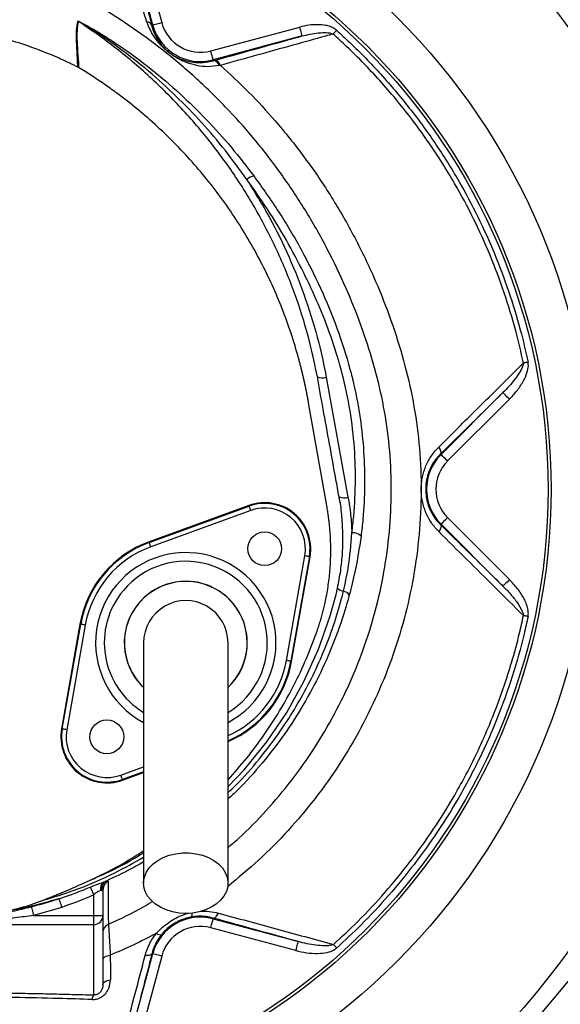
# Model space of a CAD drawing. Header units: millimetres. Extents: x 2336 to 3655, y 1807 to 4513.
# Tile 18 of 20: x 2993 to 3345, y 3549 to 4191. Entities that reach past the tile are written whole.
import ezdxf

# ---------------------------------------------------------------- set-up
doc = ezdxf.new("R2010")
doc.units = ezdxf.units.MM
doc.header["$LTSCALE"] = 2

msp = doc.modelspace()

# ---------------------------------------------------------------- linework, layer by layer
at = {"color": 7, "linetype": 'Continuous', "lineweight": 25}
for p, q in [((3079.81, 4187.45), (3063.11, 4249.79)), ((3068.9, 4251.34), (3085.61, 4189.01)), ((3075.93, 4189.6), (3072.58, 4199.52)), ((3079.1, 4187.26), (3079.81, 4187.45)), ((3117.58, 4170.55), (3175.58, 4186.09)), ((3177.14, 4180.3), (3119.13, 4164.75)), ((3119.29, 4164.17), (3119.13, 4164.75)), ((3031.52, 4159.69), (3031.11, 4159.91)), ((3119.29, 4164.17), (3120.02, 4164.37)), ((3123.85, 4161.16), (3123.17, 4161.02)), ((3192.88, 3957.86), (3206.99, 3879.7)), ((3267.62, 3907.56), (3307.92, 3947.86)), ((3193.36, 3872.99), (3181.32, 3941.28)), ((3312.17, 3943.62), (3271.86, 3903.32)), ((3267.29, 3907.89), (3267.62, 3907.56)), ((3142.48, 3874.33), (3077.38, 3850.64)), ((3077.54, 3850.19), (3142.64, 3873.89)), ((3143.67, 3871.07), (3078.57, 3847.37)), ((3142.64, 3873.89), (3142.48, 3874.33)), ((3271.86, 3866.4), (3312.22, 3826.05)), ((3267.29, 3861.82), (3267.62, 3862.16)), ((3307.97, 3821.81), (3267.62, 3862.16)), ((3077.54, 3850.19), (3077.38, 3850.64)), ((3166.84, 3773.31), (3178.87, 3841.54)), ((3181.82, 3841.01), (3169.79, 3772.79)), ((3170.26, 3772.7), (3182.29, 3840.93)), ((3181.82, 3841.01), (3182.29, 3840.93)), ((3032.38, 3797.01), (3020.35, 3728.78)), ((3020.82, 3728.7), (3032.85, 3796.93)), ((3035.8, 3796.41), (3023.77, 3728.18)), ((3032.85, 3796.93), (3032.38, 3797.01)), ((3169.79, 3772.79), (3170.26, 3772.7)), ((3020.82, 3728.7), (3020.35, 3728.78)), ((3060.16, 3695.38), (3073.82, 3700.36)), ((3060, 3695.83), (3060.16, 3695.38)), ((3038.49, 3629.88), (3038.51, 3629.89)), ((3047.8, 3628.9), (3048.64, 3629.13)), ((3041.32, 3607.07), (3041.32, 3620.55)), ((3046.23, 3623.73), (3045.8, 3623.5)), ((3046.23, 3623.73), (3047.32, 3623.73)), ((3047.32, 3623.73), (3047.32, 3607.07)), ((3020.48, 3612.43), (3002.15, 3607.07)), ((3002.15, 3607.07), (3041.32, 3607.07)), ((3041.32, 3601.13), (3041.32, 3607.07)), ((3041.32, 3607.07), (3047.32, 3607.07)), ((3047.32, 3607.07), (3047.32, 3562.21)), ((3041.32, 3601.13), (2977.16, 3601.13)), ((3041.32, 3555.34), (3041.32, 3601.13)), ((3119.26, 3605.43), (3119.13, 3604.96)), ((3119.13, 3604.96), (3174.65, 3590.09)), ((3173.09, 3584.29), (3117.58, 3599.17)), ((3064.85, 3526.41), (3079.81, 3582.26)), ((3085.61, 3580.71), (3070.64, 3524.85)), ((3079.34, 3582.39), (3079.81, 3582.26)), ((3351.33, 3565.37), (3274.13, 3473.49))]:
    msp.add_line(p, q, dxfattribs=at)
at = {"color": 8, "linetype": 'Continuous', "lineweight": 25}
for p, q in [((3058.97, 3698.65), (3073.82, 3704.05)), ((3073.82, 3700.86), (3060, 3695.83))]:
    msp.add_line(p, q, dxfattribs=at)
at = {"color": 7, "linetype": 'Continuous', "lineweight": 25, "flags": 128}
for points in [[(3079.81, 4187.45), (3079.94, 4187.49), (3080.28, 4187.58), (3080.82, 4187.72), (3081.54, 4187.92), (3082.42, 4188.15), (3083.41, 4188.42), (3084.49, 4188.71), (3085.61, 4189.01)], [(3177.14, 4180.3), (3177.1, 4180.42), (3177.01, 4180.77), (3176.87, 4181.31), (3176.67, 4182.03), (3176.44, 4182.9), (3176.17, 4183.9), (3175.88, 4184.97), (3175.58, 4186.09)], [(3197.31, 4181.56), (3197.56, 4181.84), (3197.83, 4182.14), (3198.1, 4182.44), (3198.38, 4182.76), (3198.67, 4183.08), (3198.97, 4183.4), (3199.26, 4183.73), (3199.56, 4184.06)], [(3119.13, 4164.75), (3119.1, 4164.88), (3119, 4165.22), (3118.86, 4165.76), (3118.67, 4166.49), (3118.43, 4167.36), (3118.17, 4168.35), (3117.88, 4169.43), (3117.58, 4170.55)], [(3324.31, 3967.77), (3323.92, 3967.69), (3323.53, 3967.61), (3323.14, 3967.53), (3322.76, 3967.45), (3322.39, 3967.37), (3322.02, 3967.29), (3321.67, 3967.22), (3321.33, 3967.15)], [(3312.17, 3943.62), (3311.35, 3944.44), (3310.56, 3945.23), (3309.83, 3945.95), (3309.19, 3946.59), (3308.66, 3947.12), (3308.27, 3947.52), (3308.02, 3947.77), (3307.92, 3947.86)], [(3267.29, 3907.89), (3267.5, 3908.22), (3267.6, 3908.64), (3267.6, 3909.13), (3267.49, 3909.7), (3267.28, 3910.33), (3266.98, 3910.99), (3266.58, 3911.69), (3266.1, 3912.39)], [(3271.86, 3903.32), (3271.04, 3904.14), (3270.26, 3904.92), (3269.53, 3905.65), (3268.89, 3906.29), (3268.36, 3906.82), (3267.96, 3907.21), (3267.71, 3907.46), (3267.62, 3907.56)], [(3143.67, 3871.07), (3143.47, 3871.61), (3143.28, 3872.14), (3143.11, 3872.62), (3142.95, 3873.05), (3142.82, 3873.4), (3142.73, 3873.66), (3142.67, 3873.83), (3142.64, 3873.89)], [(3271.86, 3866.4), (3271.04, 3865.58), (3270.26, 3864.79), (3269.53, 3864.07), (3268.89, 3863.43), (3268.36, 3862.9), (3267.96, 3862.5), (3267.71, 3862.25), (3267.62, 3862.16)], [(3267.29, 3861.82), (3267.49, 3861.5), (3267.6, 3861.08), (3267.6, 3860.58), (3267.49, 3860.02), (3267.28, 3859.39), (3266.97, 3858.73), (3266.58, 3858.04), (3266.1, 3857.33)], [(3078.57, 3847.37), (3078.37, 3847.92), (3078.18, 3848.44), (3078, 3848.93), (3077.85, 3849.35), (3077.72, 3849.7), (3077.62, 3849.96), (3077.56, 3850.13), (3077.54, 3850.19)], [(3181.82, 3841.01), (3181.76, 3841.03), (3181.58, 3841.06), (3181.31, 3841.11), (3180.94, 3841.17), (3180.49, 3841.25), (3179.99, 3841.34), (3179.44, 3841.43), (3178.87, 3841.54)], [(3312.22, 3826.05), (3311.4, 3825.23), (3310.61, 3824.44), (3309.88, 3823.71), (3309.24, 3823.07), (3308.71, 3822.55), (3308.32, 3822.15), (3308.07, 3821.9), (3307.97, 3821.81)], [(3324.31, 3801.95), (3323.92, 3802.03), (3323.53, 3802.11), (3323.15, 3802.2), (3322.76, 3802.28), (3322.39, 3802.36), (3322.02, 3802.43), (3321.67, 3802.51), (3321.32, 3802.58)], [(3035.8, 3796.41), (3035.23, 3796.51), (3034.68, 3796.61), (3034.18, 3796.7), (3033.73, 3796.78), (3033.36, 3796.84), (3033.09, 3796.89), (3032.91, 3796.92), (3032.85, 3796.93)], [(3169.79, 3772.79), (3169.73, 3772.8), (3169.55, 3772.83), (3169.28, 3772.88), (3168.91, 3772.94), (3168.46, 3773.02), (3167.96, 3773.11), (3167.41, 3773.21), (3166.84, 3773.31)], [(3023.77, 3728.18), (3023.2, 3728.28), (3022.65, 3728.38), (3022.15, 3728.47), (3021.7, 3728.55), (3021.33, 3728.61), (3021.06, 3728.66), (3020.88, 3728.69), (3020.82, 3728.7)], [(3060, 3695.83), (3059.97, 3695.89), (3059.91, 3696.06), (3059.82, 3696.32), (3059.69, 3696.67), (3059.54, 3697.1), (3059.36, 3697.58), (3059.17, 3698.1), (3058.97, 3698.65)], [(3101.32, 3608.5), (3096.91, 3608.75), (3092.61, 3609.51), (3088.54, 3610.76), (3084.8, 3612.46), (3081.49, 3614.56), (3078.69, 3617.03), (3076.48, 3619.78), (3074.91, 3622.75), (3074.02, 3625.86), (3073.84, 3629.04), (3074.38, 3632.19), (3075.61, 3635.24), (3077.51, 3638.12), (3080.02, 3640.73), (3083.08, 3643.02), (3086.62, 3644.93), (3090.54, 3646.41), (3094.74, 3647.41), (3099.11, 3647.92), (3103.53, 3647.92), (3107.9, 3647.41), (3112.1, 3646.41), (3116.02, 3644.93), (3119.56, 3643.02), (3122.62, 3640.73), (3125.14, 3638.12), (3127.03, 3635.24), (3128.27, 3632.19), (3128.8, 3629.04), (3128.62, 3625.86), (3127.74, 3622.75), (3126.17, 3619.78), (3123.95, 3617.03), (3121.15, 3614.56), (3117.84, 3612.46), (3114.1, 3610.76), (3110.03, 3609.51), (3105.73, 3608.75), (3101.32, 3608.5)], [(3039, 3625.63), (3039.16, 3625.28), (3039.37, 3624.82), (3039.63, 3624.26), (3039.92, 3623.63), (3040.24, 3622.92), (3040.59, 3622.16), (3040.95, 3621.37), (3041.32, 3620.55)], [(3000.68, 3612.82), (3000.74, 3612.58), (3000.84, 3612.16), (3000.99, 3611.59), (3001.18, 3610.87), (3001.39, 3610.03), (3001.63, 3609.1), (3001.88, 3608.1), (3002.15, 3607.07)], [(3018.63, 3618.07), (3018.71, 3617.83), (3018.84, 3617.43), (3019.03, 3616.86), (3019.26, 3616.16), (3019.53, 3615.33), (3019.83, 3614.42), (3020.15, 3613.44), (3020.48, 3612.43)], [(3119.26, 3605.43), (3119.65, 3605.42), (3120.07, 3605.53), (3120.51, 3605.78), (3120.96, 3606.15), (3121.4, 3606.64), (3121.83, 3607.24), (3122.23, 3607.92), (3122.6, 3608.69)], [(3117.58, 3599.17), (3117.88, 3600.29), (3118.17, 3601.36), (3118.43, 3602.36), (3118.67, 3603.23), (3118.86, 3603.95), (3119, 3604.49), (3119.1, 3604.84), (3119.13, 3604.96)], [(3173.09, 3584.29), (3173.39, 3585.41), (3173.68, 3586.49), (3173.95, 3587.48), (3174.18, 3588.36), (3174.37, 3589.08), (3174.52, 3589.62), (3174.61, 3589.96), (3174.65, 3590.09)], [(3199.61, 3585.93), (3199.34, 3586.23), (3199.07, 3586.53), (3198.8, 3586.83), (3198.54, 3587.13), (3198.28, 3587.41), (3198.02, 3587.7), (3197.78, 3587.97), (3197.54, 3588.23)], [(3047.32, 3578.36), (3047.41, 3578.87), (3047.67, 3579.36), (3048.1, 3579.82), (3048.68, 3580.24), (3049.4, 3580.6), (3050.23, 3580.9), (3051.15, 3581.12), (3052.14, 3581.26)], [(3079.34, 3582.39), (3079.16, 3582.04), (3078.85, 3581.74), (3078.43, 3581.49), (3077.89, 3581.29), (3077.25, 3581.15), (3076.53, 3581.08), (3075.74, 3581.07), (3074.9, 3581.13)], [(3085.61, 3580.71), (3084.49, 3581.01), (3083.41, 3581.3), (3082.42, 3581.57), (3081.54, 3581.8), (3080.82, 3581.99), (3080.28, 3582.14), (3079.94, 3582.23), (3079.81, 3582.26)], [(3047.32, 3562.21), (3047.41, 3562.72), (3047.68, 3563.22), (3048.11, 3563.68), (3048.7, 3564.1), (3049.42, 3564.47), (3050.26, 3564.77), (3051.2, 3564.99), (3052.19, 3565.13)]]:
    msp.add_lwpolyline(points, dxfattribs=at)
at = {"color": 8, "linetype": 'Continuous', "lineweight": 25, "flags": 128}
msp.add_lwpolyline([(3128.82, 3691.28), (3139.25, 3702.08), (3154.11, 3720.4), (3167.05, 3739.52), (3178.32, 3759.7), (3187.81, 3780.72), (3195.41, 3802.36), (3199.24, 3816.4), (3199.24, 3816.4), (3199.24, 3816.4)], dxfattribs=at)
at = {"color": 7, "linetype": 'Continuous', "lineweight": 25}
for centre, radius in [((2931.32, 3884.86), 516.02), ((2931.32, 3884.86), 435.02), ((2931.32, 3884.86), 408), ((2931.32, 3884.86), 406), ((3152.74, 3846.14), 11), ((3049.9, 3723.57), 11)]:
    msp.add_circle(centre, radius, dxfattribs=at)
for centre, radius, start, end in [((3028.14, 4184.69), 6.05, 58.22348, 61.85132), ((3075.61, 4185.84), 3.78, 22.14891, 85.0582), ((3110.82, 4195.76), 32.1, 195, 285), ((3110.82, 4195.76), 26.1, 195, 285), ((3119.06, 4159.9), 4.27, 15.15843, 86.88704), ((3119.71, 4160.1), 4.28, 14.3227, 85.77822), ((3146.63, 4080.64), 8.26, 95.75106, 132.21851), ((3190.36, 3965.44), 7.99, 245.44203, 288.40135), ((3290.32, 3884.86), 32.1, 135, 225), ((3290.32, 3884.86), 26.1, 135, 225), ((3152.74, 3846.14), 30, 350, 110), ((3204.5, 3887.72), 8.4, 246.60675, 287.25608), ((3152.74, 3846.14), 29.53, 350, 110), ((3152.74, 3846.14), 26.53, 350, 110), ((3209.83, 3848.14), 8.44, 47.76254, 91.85162), ((3101.32, 3784.86), 70, 110, 170), ((3101.32, 3784.86), 69.53, 110, 170), ((3101.32, 3784.86), 66.53, 110, 170), ((3101.32, 3784.86), 40, 313.70513, 180), ((3205.12, 3825.07), 6.69, 222.56704, 260.793), ((3203.06, 3812.79), 5.77, 33.59658, 80.12354), ((3101.32, 3784.86), 27.5, 0, 180.04195), ((3101.32, 3784.86), 40, 180, 226.46471), ((3101.32, 3784.86), 70, 293.23878, 350), ((3049.9, 3723.57), 30, 170, 290), ((3049.9, 3723.57), 29.53, 170, 290), ((3049.9, 3723.57), 26.53, 170, 290), ((3051.1, 3624.61), 5.42, 127.55306, 191.82054), ((3051.77, 3624.49), 5.59, 124.01659, 187.82055), ((3041.35, 3607.1), 5.97, 269.72118, 359.71844), ((3053.31, 3596), 5.99, 113.71083, 179.98384), ((3110.82, 3573.96), 32.1, 75, 165), ((3110.82, 3573.96), 26.1, 75, 165), ((3084.86, 3598.33), 3.84, 226.4364, 278.11659), ((3045.65, 3552.24), 5.33, 144.41863, 178.5507)]:
    msp.add_arc(centre, radius, start, end, dxfattribs=at)
at = {"color": 8, "linetype": 'Continuous', "lineweight": 25}
for centre, radius, start, end in [((3101.32, 3784.86), 58.76, 320, 241.95406), ((3101.32, 3784.86), 53.11, 301.37259, 140), ((3101.32, 3784.86), 40.08, 313.70455, 140), ((3101.32, 3784.86), 53.11, 140, 238.5851), ((3101.32, 3784.86), 40.08, 140, 226.59527), ((3101.32, 3784.86), 66.53, 294.55096, 350), ((3101.32, 3784.86), 69.53, 293.33729, 350), ((3101.32, 3784.86), 58.76, 298.04922, 320), ((3102.23, 3608.13), 3.33, 322.73327, 10.34382)]:
    msp.add_arc(centre, radius, start, end, dxfattribs=at)
at = {"color": 7, "linetype": 'Continuous', "lineweight": 25}
for points, knots in [([(3515.88, 3419.25), (3520.29, 3424.97), (3529.12, 3436.4), (3543.75, 3458.02), (3559.6, 3484.13), (3576, 3515.07), (3590.82, 3546.83), (3604.14, 3579.23), (3616.76, 3613.57), (3628.26, 3649.99), (3638.03, 3688.59), (3645.68, 3727.74), (3651.14, 3767.25), (3654.38, 3806.94), (3655.35, 3846.69), (3654.03, 3886.43), (3650.49, 3926.1), (3644.75, 3965.58), (3636.85, 4004.68), (3626.81, 4043.23), (3614.64, 4081.25), (3600.16, 4118.65), (3583.32, 4155.29), (3564.28, 4190.93), (3543.13, 4225.35), (3519.96, 4258.36), (3495.59, 4288.84), (3470.32, 4316.88), (3444.47, 4342.67), (3416.32, 4367.91), (3385.64, 4392.19), (3352.27, 4415.11), (3317.43, 4435.8), (3281.35, 4454.16), (3244.03, 4470.1), (3205.59, 4483.61), (3166.18, 4494.75), (3126.1, 4503.4), (3085.6, 4509.45), (3052.26, 4512.28), (3032.49, 4512.88), (3026.32, 4513.07)], [0, 0, 0, 0, 0.01471, 0.0294211, 0.0531478, 0.0769151, 0.1007142, 0.1245152, 0.1482703, 0.1752286, 0.2022722, 0.2293583, 0.2564429, 0.2834833, 0.3104394, 0.3374034, 0.3644507, 0.3915407, 0.4186309, 0.4456788, 0.4726432, 0.4999291, 0.5273179, 0.554757, 0.5821937, 0.6095767, 0.6368588, 0.6616399, 0.6864389, 0.7112196, 0.7386157, 0.7661027, 0.7936213, 0.8211098, 0.8485072, 0.8762381, 0.9040552, 0.9318976, 0.9597074, 0.9874321, 1, 1, 1, 1]), ([(3210.28, 4480.67), (3211.44, 4480.28), (3213.77, 4479.51), (3217.24, 4478.33), (3220.71, 4477.13), (3224.17, 4475.91), (3227.62, 4474.68), (3231.05, 4473.42), (3234.48, 4472.15), (3237.9, 4470.86), (3241.31, 4469.55), (3244.7, 4468.22), (3248.09, 4466.88), (3251.47, 4465.51), (3254.84, 4464.13), (3258.19, 4462.73), (3261.54, 4461.31), (3264.88, 4459.87), (3268.2, 4458.42), (3271.52, 4456.94), (3274.83, 4455.45), (3278.12, 4453.93), (3281.41, 4452.4), (3289.75, 4448.46), (3302.96, 4441.9), (3320.78, 4432.31), (3338.14, 4422.19), (3355.08, 4411.51), (3371.71, 4400.2), (3387.97, 4388.31), (3403.89, 4375.87), (3424.52, 4358.69), (3449.37, 4336.02), (3477.48, 4307.1), (3503.8, 4276.55), (3528.18, 4244.54), (3550.49, 4211.21), (3570.61, 4176.7), (3588.5, 4141.12), (3604.15, 4104.49), (3617.74, 4066.95), (3629.23, 4028.61), (3638.56, 3989.7), (3645.66, 3950.41), (3650.54, 3910.87), (3653.2, 3871.09), (3653.65, 3831.16), (3651.84, 3791.15), (3647.77, 3751.32), (3641.43, 3711.81), (3634.28, 3679.3), (3627.45, 3653.59), (3619.94, 3628.24), (3609.14, 3596.59), (3596.44, 3564.65), (3586.34, 3541.67), (3579.94, 3527.85), (3574.13, 3515.76), (3567.3, 3502.22), (3560.27, 3489.15), (3554.14, 3478.36), (3549, 3469.66), (3543.78, 3461.2), (3539.15, 3454.01), (3535.16, 3448.03), (3531.84, 3443.18), (3528.49, 3438.42), (3525.1, 3433.73), (3521.68, 3429.13), (3518.23, 3424.61), (3515.89, 3421.64), (3514.73, 3420.17)], [0, 0, 0, 0, 0.002867, 0.005731, 0.008593, 0.011451, 0.014308, 0.017161, 0.020012, 0.022861, 0.025708, 0.028553, 0.031395, 0.034236, 0.037075, 0.039912, 0.042747, 0.045581, 0.048413, 0.051244, 0.054074, 0.056902, 0.059729, 0.062556, 0.078471, 0.094248, 0.109905, 0.125459, 0.141086, 0.156952, 0.172583, 0.188359, 0.219753, 0.251216, 0.282671, 0.314037, 0.345305, 0.376445, 0.407429, 0.438414, 0.46959, 0.500798, 0.532002, 0.563174, 0.594158, 0.62516, 0.656399, 0.687545, 0.718798, 0.750025, 0.781123, 0.796621, 0.812262, 0.842981, 0.874821, 0.89265, 0.901695, 0.910461, 0.924036, 0.937176, 0.945186, 0.953065, 0.960814, 0.968438, 0.973058, 0.97764, 0.982184, 0.986691, 0.991162, 0.995598, 1, 1, 1, 1]), ([(3515.14, 3419.84), (3519.55, 3425.56), (3528.38, 3436.99), (3543.01, 3458.61), (3558.85, 3484.73), (3575.25, 3515.67), (3590.05, 3547.43), (3603.37, 3579.84), (3615.97, 3614.17), (3627.44, 3650.55), (3637.18, 3689.1), (3644.8, 3728.19), (3650.23, 3767.64), (3653.45, 3807.27), (3654.4, 3846.97), (3653.07, 3886.65), (3649.52, 3926.26), (3643.77, 3965.68), (3635.87, 4004.72), (3625.83, 4043.21), (3613.66, 4081.18), (3599.19, 4118.52), (3582.36, 4155.11), (3563.33, 4190.69), (3542.19, 4225.06), (3519.04, 4258.02), (3494.69, 4288.44), (3469.45, 4316.43), (3443.62, 4342.17), (3415.51, 4367.36), (3384.87, 4391.59), (3351.55, 4414.44), (3316.78, 4435.1), (3280.75, 4453.37), (3245.21, 4468.66), (3221.4, 4476.85), (3210.28, 4480.67)], [0, 0, 0, 0, 0.016881, 0.033764, 0.060992, 0.088268, 0.11558, 0.142895, 0.170156, 0.201046, 0.232035, 0.263071, 0.294107, 0.325091, 0.355979, 0.386878, 0.417872, 0.448916, 0.479959, 0.510954, 0.541853, 0.573125, 0.604515, 0.635963, 0.667408, 0.698791, 0.730059, 0.758455, 0.786872, 0.815268, 0.846648, 0.878131, 0.909651, 0.941137, 0.972519, 1, 1, 1, 1]), ([(3510.07, 3423.88), (3510.66, 3424.62), (3511.85, 3426.12), (3513.64, 3428.42), (3515.44, 3430.76), (3517.26, 3433.17), (3519.1, 3435.63), (3520.95, 3438.15), (3522.81, 3440.73), (3524.69, 3443.36), (3526.58, 3446.05), (3528.48, 3448.81), (3530.4, 3451.62), (3532.32, 3454.49), (3534.25, 3457.43), (3536.19, 3460.42), (3538.15, 3463.48), (3540.1, 3466.6), (3542.07, 3469.78), (3544.04, 3473.02), (3546.02, 3476.32), (3548, 3479.69), (3549.99, 3483.12), (3551.98, 3486.61), (3554.25, 3490.67), (3557.23, 3496.08), (3561.27, 3503.63), (3566.41, 3513.63), (3573.28, 3527.58), (3580.79, 3543.8), (3591.17, 3567.59), (3603.28, 3597.89), (3614.96, 3631.96), (3626.16, 3670.58), (3635.31, 3710.66), (3642.06, 3753.55), (3645.92, 3792.51), (3647.69, 3830.71), (3647.33, 3866.36), (3644.98, 3906.36), (3640.3, 3947.23), (3632.41, 3990.05), (3623.03, 4028.62), (3612.09, 4065.1), (3600.42, 4097.33), (3590.35, 4121.66), (3582.42, 4139.31), (3574.42, 4155.91), (3562.26, 4179.22), (3545.46, 4208.04), (3523.34, 4241.09), (3499.16, 4272.83), (3475.94, 4299.77), (3457.57, 4319.04), (3443.06, 4333.38), (3430.16, 4345.5), (3417.64, 4356.56), (3407.8, 4364.87), (3400.08, 4371.2), (3392.33, 4377.36), (3384.66, 4383.25), (3377.3, 4388.73), (3370.4, 4393.72), (3363.85, 4398.32), (3357.68, 4402.53), (3348.27, 4408.77), (3335.06, 4417.1), (3318.02, 4427.03), (3300.28, 4436.59), (3282.84, 4445.25), (3264.5, 4453.65), (3249.76, 4459.83), (3236.97, 4464.86), (3228.4, 4468.07), (3220.25, 4470.98), (3214.02, 4473.13), (3210.17, 4474.41), (3208.41, 4475)], [0, 0, 0, 0, 0.002243, 0.004529, 0.006859, 0.009231, 0.011647, 0.014107, 0.016609, 0.019155, 0.021745, 0.024379, 0.027056, 0.029777, 0.032542, 0.035351, 0.038204, 0.041101, 0.044042, 0.047027, 0.050056, 0.05313, 0.056248, 0.05941, 0.062617, 0.067246, 0.073984, 0.082832, 0.093786, 0.110678, 0.125034, 0.155045, 0.187692, 0.210014, 0.24995, 0.28464, 0.312457, 0.342324, 0.374876, 0.396581, 0.436897, 0.471883, 0.499307, 0.530572, 0.561728, 0.580189, 0.592718, 0.607395, 0.623695, 0.654777, 0.686087, 0.717523, 0.748908, 0.769999, 0.780354, 0.797067, 0.811775, 0.819792, 0.827471, 0.835325, 0.843177, 0.850289, 0.856991, 0.863282, 0.869164, 0.874637, 0.889921, 0.906035, 0.921201, 0.937473, 0.951984, 0.968822, 0.975201, 0.984424, 0.99043, 0.995621, 1, 1, 1, 1]), ([(3076.39, 4197.89), (3076.87, 4196.04), (3077.82, 4192.33), (3078.68, 4188.96), (3079.1, 4187.26)], [0, 0, 0, 0, 0.4978061, 1, 1, 1, 1]), ([(3031.11, 4159.91), (3031.11, 4159.91), (3030.75, 4161.35), (3030.75, 4169.08), (3030.04, 4176.34), (3029.95, 4184.17), (3030.65, 4188.07), (3031, 4190.03)], [0, 0, 0, 0, 0.000002, 0.224038, 0.482641, 0.741299, 1, 1, 1, 1]), ([(3031.33, 4189.84), (3030.98, 4187.89), (3030.26, 4183.99), (3030.43, 4176.16), (3030.91, 4168.89), (3031.52, 4161.13), (3031.52, 4159.69), (3031.52, 4159.69)], [0, 0, 0, 0, 0.258568, 0.517112, 0.775632, 0.999998, 1, 1, 1, 1]), ([(3031, 4190.03), (3031.01, 4190.03), (3031.03, 4190.05), (3031.17, 4190.02), (3031.45, 4189.91), (3031.97, 4189.68), (3032.73, 4189.31), (3033.77, 4188.78), (3035.17, 4188.04), (3037.21, 4186.91), (3040.22, 4185.21), (3044.64, 4182.6), (3051.15, 4178.57), (3063, 4170.73), (3079.04, 4158.84), (3097.63, 4142.92), (3115.01, 4125.84), (3131.21, 4107.87), (3140.96, 4095.17), (3145.8, 4088.86)], [0, 0, 0, 0, 0.00149, 0.00326, 0.005623, 0.009364, 0.015824, 0.022557, 0.032281, 0.04649, 0.067432, 0.098497, 0.1448, 0.214049, 0.371366, 0.529123, 0.686997, 0.844475, 1, 1, 1, 1]), ([(3141.08, 4086.76), (3136.5, 4093.1), (3127.27, 4105.88), (3111.8, 4124.01), (3095.13, 4141.29), (3077.28, 4157.48), (3061.85, 4169.67), (3050.45, 4177.78), (3044.21, 4181.97), (3039.97, 4184.7), (3037.1, 4186.5), (3035.15, 4187.68), (3033.83, 4188.47), (3032.87, 4189.03), (3032.18, 4189.42), (3031.71, 4189.68), (3031.48, 4189.79), (3031.38, 4189.83), (3031.35, 4189.85), (3031.33, 4189.85), (3031.33, 4189.84), (3031.33, 4189.84)], [0, 0, 0, 0, 0.155835, 0.314091, 0.472711, 0.631278, 0.789462, 0.85913, 0.905635, 0.936735, 0.957589, 0.97162, 0.981095, 0.987523, 0.993436, 0.996554, 0.998227, 0.998767, 0.999234, 0.999647, 1, 1, 1, 1]), ([(3187.03, 3958.17), (3185.51, 3965.59), (3181.95, 3982.81), (3173.81, 4009.3), (3162.62, 4037.38), (3149.01, 4064.45), (3133.12, 4090.32), (3114.96, 4114.77), (3094.72, 4137.71), (3072.55, 4158.91), (3051.28, 4176.26), (3037.07, 4185.93), (3031.33, 4189.84)], [0, 0, 0, 0, 0.080026, 0.185802, 0.291954, 0.398106, 0.503881, 0.609802, 0.716102, 0.822402, 0.928322, 1, 1, 1, 1]), ([(3123.17, 4161.02), (3120.68, 4160.67), (3115.7, 4159.97), (3108.57, 4160.86), (3101.9, 4162.71), (3096.56, 4165.25), (3092.52, 4167.8), (3089.88, 4169.77), (3087.05, 4172.22), (3083.59, 4175.82), (3080.01, 4180.63), (3077.43, 4185.47), (3076.3, 4188.6), (3075.93, 4189.6)], [0, 0, 0, 0, 0.124492, 0.24928, 0.371719, 0.493535, 0.544785, 0.587964, 0.631179, 0.702898, 0.823014, 0.943415, 1, 1, 1, 1]), ([(3079.1, 4187.26), (3079.35, 4186.36), (3080.12, 4183.6), (3082.06, 4179.31), (3084.77, 4175.18), (3087.61, 4172.03), (3090.03, 4169.9), (3092.32, 4168.22), (3094.81, 4166.73), (3097.49, 4165.45), (3101.27, 4164.06), (3106.18, 4163.01), (3112.46, 4162.71), (3116.99, 4163.68), (3119.29, 4164.17)], [0, 0, 0, 0, 0.058642, 0.179736, 0.302836, 0.370582, 0.408899, 0.446992, 0.494605, 0.555186, 0.615933, 0.741021, 0.868811, 1, 1, 1, 1]), ([(3199.56, 4184.06), (3199.11, 4184.42), (3197.85, 4185.42), (3195.4, 4186.49), (3191.84, 4187.39), (3187.17, 4187.78), (3181.5, 4187.46), (3177.56, 4186.55), (3175.58, 4186.09)], [0, 0, 0, 0, 0.0691211, 0.1933503, 0.3181322, 0.5118902, 0.7558122, 1, 1, 1, 1]), ([(3199.56, 4184.06), (3202.49, 4181.38), (3212.48, 4172.22), (3228.62, 4155.57), (3247.22, 4133.56), (3264.21, 4110.28), (3279.04, 4086.58), (3291.79, 4062.65), (3302.64, 4038.68), (3311.88, 4014.06), (3319.16, 3990.4), (3322.7, 3974.82), (3324.31, 3967.77)], [0, 0, 0, 0, 0.046958, 0.160218, 0.273767, 0.387315, 0.500574, 0.603978, 0.707603, 0.811228, 0.914632, 1, 1, 1, 1]), ([(3016.27, 4166.91), (3009.51, 4169.65), (2996, 4175.12), (2975.96, 4180.51), (2962.69, 4182.34), (2956.64, 4183.17)], [0, 0, 0, 0, 0.352358, 0.704716, 1, 1, 1, 1]), ([(3120.02, 4164.37), (3127.89, 4166.57), (3143.63, 4170.96), (3162.69, 4176.27), (3173.87, 4179.38), (3177.14, 4180.3)], [0, 0, 0, 0, 0.414411, 0.82882, 1, 1, 1, 1]), ([(3197.31, 4181.56), (3195.64, 4181.1), (3186.91, 4178.68), (3170.28, 4174.06), (3147.44, 4167.72), (3131.71, 4163.35), (3123.85, 4161.16)], [0, 0, 0, 0, 0.0681501, 0.35549, 0.6778131, 1, 1, 1, 1]), ([(3177.14, 4180.3), (3180.57, 4181.11), (3185.32, 4182.24), (3191.73, 4182.58), (3195.12, 4182.45), (3196.96, 4181.71), (3197.31, 4181.56)], [0, 0, 0, 0, 0.51561, 0.712801, 0.944519, 1, 1, 1, 1]), ([(3321.33, 3967.15), (3319.74, 3974.14), (3316.22, 3989.59), (3308.99, 4013.08), (3299.81, 4037.51), (3289.03, 4061.29), (3275.87, 4085.93), (3259.93, 4111.11), (3240.94, 4136.44), (3222.7, 4157.11), (3207.9, 4171.91), (3200.22, 4178.91), (3197.31, 4181.56)], [0, 0, 0, 0, 0.085386, 0.188809, 0.292454, 0.396099, 0.499522, 0.625036, 0.75075, 0.876265, 0.953065, 1, 1, 1, 1]), ([(3031.11, 4159.91), (3030.41, 4160.26), (3029.01, 4160.96), (3026.91, 4161.99), (3024.79, 4163), (3022.67, 4164), (3020.55, 4164.99), (3018.41, 4165.96), (3016.98, 4166.59), (3016.27, 4166.91)], [0, 0, 0, 0, 0.142816, 0.285635, 0.428463, 0.571306, 0.714172, 0.857068, 1, 1, 1, 1]), ([(3181.32, 3941.28), (3181.17, 3942.13), (3180.86, 3943.84), (3180.38, 3946.4), (3179.88, 3948.95), (3179.35, 3951.5), (3178.8, 3954.05), (3178.24, 3956.59), (3177.65, 3959.12), (3177.04, 3961.66), (3176.41, 3964.18), (3175.77, 3966.71), (3175.1, 3969.23), (3174.4, 3971.74), (3172.39, 3978.86), (3168.7, 3990.48), (3162.72, 4006.39), (3155.89, 4021.97), (3148.23, 4037.19), (3139.76, 4051.99), (3130.51, 4066.34), (3120.5, 4080.19), (3109.74, 4093.5), (3098.28, 4106.23), (3086.15, 4118.33), (3073.38, 4129.77), (3063.19, 4137.96), (3055.99, 4143.35), (3052.02, 4146.23), (3048, 4149.05), (3043.94, 4151.81), (3039.84, 4154.5), (3035.71, 4157.13), (3032.92, 4158.84), (3031.52, 4159.69)], [0, 0, 0, 0, 0.009539, 0.019075, 0.02861, 0.038144, 0.047677, 0.057211, 0.066746, 0.076283, 0.085822, 0.095364, 0.104909, 0.114459, 0.124013, 0.186218, 0.248355, 0.310652, 0.373016, 0.435522, 0.497964, 0.560535, 0.623167, 0.685915, 0.748593, 0.811367, 0.874209, 0.892205, 0.910185, 0.928154, 0.946115, 0.964074, 0.982034, 1, 1, 1, 1]), ([(3145.8, 4088.86), (3151.28, 4081.17), (3162.24, 4065.76), (3176.67, 4041.37), (3189.43, 4016.1), (3200.16, 3990.02), (3206.94, 3968.74), (3211.85, 3949.11), (3215.19, 3931.17), (3217.49, 3909.32), (3218.06, 3887.36), (3217.2, 3869.02), (3215.93, 3858.07), (3215.5, 3854.39)], [0, 0, 0, 0, 0.112037, 0.224543, 0.337106, 0.449416, 0.561286, 0.604224, 0.691895, 0.779823, 0.867766, 0.955458, 1, 1, 1, 1]), ([(3141.08, 4086.76), (3146.16, 4078.56), (3156.31, 4062.18), (3169.06, 4036), (3179.78, 4008.76), (3187.77, 3982.55), (3191.32, 3965.4), (3192.88, 3957.86)], [0, 0, 0, 0, 0.205834, 0.411668, 0.622878, 0.834088, 1, 1, 1, 1]), ([(3209.55, 3856.57), (3209.97, 3860.18), (3211.31, 3871.66), (3212.16, 3891.13), (3211.28, 3915.12), (3208.19, 3939.18), (3203.02, 3962.51), (3196.04, 3984.74), (3187.71, 4005.88), (3178.01, 4026.75), (3167.04, 4047.3), (3154.81, 4067.5), (3145.66, 4080.34), (3141.08, 4086.76)], [0, 0, 0, 0, 0.044444, 0.141281, 0.238114, 0.337805, 0.437499, 0.529606, 0.621847, 0.714024, 0.809327, 0.904705, 1, 1, 1, 1]), ([(3266.1, 3912.39), (3275.37, 3921.61), (3284.6, 3930.77), (3303.01, 3949.01), (3312.18, 3958.09), (3321.33, 3967.15)], [0, 0, 0, 0, 0.5, 0.5, 1, 1, 1, 1]), ([(3321.33, 3967.15), (3321.29, 3966.64), (3321.17, 3966.15), (3320.88, 3965.2), (3320.7, 3964.74), (3320.11, 3963.37), (3319.64, 3962.49), (3318.14, 3959.92), (3317, 3958.3), (3314.59, 3955.16), (3313.33, 3953.64), (3310.69, 3950.69), (3309.33, 3949.26), (3307.92, 3947.86)], [0, 0, 0, 0, 0.0625, 0.0625, 0.125, 0.125, 0.25, 0.25, 0.5, 0.5, 0.75, 0.75, 1, 1, 1, 1]), ([(3312.17, 3943.62), (3312.6, 3944.06), (3314.73, 3946.23), (3318.25, 3950.42), (3321.88, 3956.22), (3324.04, 3961.58), (3324.66, 3965.44), (3324.38, 3967.3), (3324.31, 3967.77)], [0, 0, 0, 0, 0.0660944, 0.327344, 0.5880869, 0.7982006, 0.9482835, 1, 1, 1, 1]), ([(3201.17, 3880.01), (3200.48, 3883.82), (3197.05, 3902.87), (3192.33, 3928.92), (3188.3, 3951.16), (3187.03, 3958.17)], [0, 0, 0, 0, 0.146169, 0.730844, 1, 1, 1, 1]), ([(3266.1, 3857.33), (3265.24, 3858.19), (3264.41, 3859.09), (3262.84, 3860.98), (3262.09, 3861.97), (3260.7, 3864.02), (3260.05, 3865.08), (3259.14, 3866.74), (3258.85, 3867.31), (3258.29, 3868.46), (3258.02, 3869.05), (3256.77, 3872.01), (3256, 3874.48), (3255.21, 3878.34), (3255.01, 3879.66), (3254.74, 3882.28), (3254.61, 3884.91), (3254.75, 3887.54), (3255.02, 3890.17), (3255.23, 3891.49), (3256.02, 3895.33), (3256.8, 3897.79), (3258.05, 3900.72), (3258.31, 3901.3), (3258.87, 3902.45), (3259.16, 3903.02), (3260.07, 3904.68), (3260.73, 3905.75), (3262.82, 3908.81), (3264.38, 3910.68), (3266.1, 3912.39)], [0, 0, 0, 0, 0.0625, 0.0625, 0.125, 0.125, 0.1875, 0.1875, 0.21875, 0.21875, 0.25, 0.25, 0.375, 0.375, 0.4375, 0.4375, 0.5, 0.5625, 0.5625, 0.625, 0.625, 0.75, 0.75, 0.78125, 0.78125, 0.8125, 0.8125, 0.875, 0.875, 1, 1, 1, 1]), ([(3267.29, 3907.89), (3266.17, 3906.7), (3263.92, 3904.29), (3261.2, 3899.92), (3259.09, 3895), (3257.87, 3889.92), (3257.49, 3884.78), (3257.87, 3880), (3258.91, 3875.45), (3260.52, 3871.23), (3262.72, 3867.26), (3265.04, 3864.14), (3266.68, 3862.45), (3267.29, 3861.82)], [0, 0, 0, 0, 0.102079, 0.206779, 0.307139, 0.411407, 0.500355, 0.59266, 0.67649, 0.762742, 0.852721, 0.944805, 1, 1, 1, 1]), ([(3200.2, 3820.55), (3200.94, 3824.34), (3202.42, 3831.93), (3203.54, 3843.48), (3203.89, 3855.15), (3203.02, 3866.95), (3202.44, 3874.7), (3201.41, 3878.66), (3201.41, 3878.66)], [0, 0, 0, 0, 0.198035, 0.396185, 0.594324, 0.79716, 0.999998, 1, 1, 1, 1]), ([(3201.41, 3878.66), (3201.41, 3878.66), (3201.41, 3879.13), (3201.29, 3879.57), (3201.17, 3880.01)], [0, 0, 0, 0, 0.000081, 1, 1, 1, 1]), ([(3206.99, 3879.7), (3207.63, 3875.88), (3208.93, 3868.21), (3209.34, 3860.46), (3209.55, 3856.57)], [0, 0, 0, 0, 0.498817, 1, 1, 1, 1]), ([(3186.87, 3792.52), (3187.06, 3793.07), (3187.44, 3794.16), (3187.98, 3795.8), (3188.5, 3797.45), (3189.01, 3799.11), (3189.5, 3800.76), (3189.97, 3802.43), (3190.43, 3804.1), (3190.86, 3805.77), (3191.28, 3807.45), (3191.68, 3809.13), (3192.71, 3813.71), (3194.11, 3821.24), (3195.35, 3831.85), (3195.89, 3842.57), (3195.75, 3850.87), (3195.4, 3856.65), (3195.13, 3859.93), (3194.79, 3863.21), (3194.38, 3866.48), (3193.92, 3869.74), (3193.55, 3871.91), (3193.36, 3872.99)], [0, 0, 0, 0, 0.021224, 0.042435, 0.063636, 0.084829, 0.106017, 0.127203, 0.148387, 0.169574, 0.190766, 0.211965, 0.233173, 0.363314, 0.493383, 0.625569, 0.757735, 0.798135, 0.838503, 0.878857, 0.919213, 0.959588, 1, 1, 1, 1]), ([(3204.06, 3818.47), (3205.17, 3823.49), (3207.98, 3836.04), (3208.96, 3848.87), (3209.55, 3856.57)], [0, 0, 0, 0, 0.399668, 1, 1, 1, 1]), ([(3321.32, 3802.58), (3315.12, 3808.72), (3296.82, 3826.84), (3278.32, 3845.2), (3266.1, 3857.33)], [0, 0, 0, 0, 0.3391819, 1, 1, 1, 1]), ([(3267.29, 3861.82), (3279.53, 3849.78), (3293.14, 3836.39), (3306.62, 3823.14), (3307.97, 3821.81)], [0, 0, 0, 0, 0.899641, 1, 1, 1, 1]), ([(3215.5, 3854.39), (3214.33, 3846.59), (3212.4, 3833.66), (3209.16, 3821.01), (3207.87, 3815.98)], [0, 0, 0, 0, 0.602635, 1, 1, 1, 1]), ([(3324.31, 3801.95), (3324.39, 3802.4), (3324.59, 3803.72), (3324.37, 3806.39), (3323.44, 3809.8), (3321.23, 3814.62), (3317.65, 3820.24), (3314.03, 3824.11), (3312.22, 3826.05)], [0, 0, 0, 0, 0.049161, 0.143485, 0.285978, 0.428991, 0.714197, 1, 1, 1, 1]), ([(3199.24, 3816.4), (3199.24, 3816.4), (3199.5, 3817.39), (3199.85, 3818.97), (3200.2, 3820.55)], [0, 0, 0, 0, 0.000038, 1, 1, 1, 1]), ([(3307.97, 3821.81), (3309.62, 3820.11), (3312.92, 3816.72), (3317.22, 3811.27), (3320.02, 3806.83), (3321.15, 3803.84), (3321.28, 3802.89), (3321.32, 3802.58)], [0, 0, 0, 0, 0.299823, 0.599409, 0.879099, 0.96139, 1, 1, 1, 1]), ([(3197.54, 3588.23), (3202.87, 3593.17), (3214.56, 3604), (3231.32, 3622.05), (3247.84, 3642.17), (3263, 3663.34), (3277.7, 3686.94), (3291.46, 3713.15), (3303.86, 3741.99), (3312.73, 3768.2), (3318.22, 3788.5), (3320.5, 3798.83), (3321.32, 3802.58)], [0, 0, 0, 0, 0.086597, 0.189857, 0.293337, 0.396817, 0.500076, 0.624634, 0.749386, 0.873944, 0.95417, 1, 1, 1, 1]), ([(3324.31, 3801.95), (3323.48, 3798.17), (3320.59, 3785.02), (3314.3, 3762.81), (3304.58, 3735.68), (3292.94, 3709.31), (3279.86, 3684.62), (3265.56, 3661.63), (3250.28, 3640.29), (3233.64, 3620.01), (3216.75, 3601.82), (3204.98, 3590.91), (3199.61, 3585.93)], [0, 0, 0, 0, 0.045828, 0.159203, 0.27287, 0.386536, 0.499911, 0.603173, 0.706655, 0.810137, 0.913398, 1, 1, 1, 1]), ([(3128.82, 3695.46), (3132.89, 3700.06), (3141.13, 3709.38), (3152.32, 3724.45), (3162.69, 3740.39), (3171.94, 3757.11), (3180.18, 3774.48), (3184.64, 3786.5), (3186.87, 3792.52)], [0, 0, 0, 0, 0.161679, 0.327621, 0.494219, 0.662252, 0.830815, 1, 1, 1, 1]), ([(3073.82, 3784.86), (3073.82, 3784.46), (3073.82, 3783.62), (3073.82, 3782.17), (3073.82, 3780.26), (3073.82, 3777.8), (3073.82, 3774.66), (3073.82, 3770.78), (3073.82, 3765.6), (3073.82, 3758.37), (3073.82, 3748.71), (3073.82, 3736.5), (3073.82, 3722.28), (3073.82, 3706.23), (3073.82, 3688.55), (3073.82, 3669.49), (3073.82, 3649.24), (3073.82, 3635.32), (3073.82, 3628.24)], [0, 0, 0, 0, 0.0455207, 0.0947169, 0.1476106, 0.2042748, 0.2514561, 0.3008578, 0.3524182, 0.4062132, 0.4702248, 0.5372899, 0.6071723, 0.679907, 0.7555866, 0.8341506, 0.9156093, 1, 1, 1, 1]), ([(3128.82, 3628.24), (3128.82, 3634.92), (3128.82, 3648.18), (3128.82, 3667.69), (3128.82, 3686.46), (3128.82, 3704.28), (3128.82, 3720.87), (3128.82, 3735.92), (3128.82, 3748.57), (3128.82, 3758.76), (3128.82, 3766.47), (3128.82, 3772.18), (3128.82, 3776.82), (3128.82, 3780.32), (3128.82, 3782.89), (3128.82, 3784.21), (3128.82, 3784.86)], [0, 0, 0, 0, 0.079644, 0.158009, 0.235124, 0.311015, 0.385614, 0.459005, 0.531252, 0.593311, 0.654261, 0.714301, 0.773508, 0.85087, 0.926319, 1, 1, 1, 1]), ([(3038.51, 3629.89), (3045.25, 3633.11), (3057.4, 3638.9), (3068.76, 3646.1), (3073.82, 3649.31)], [0, 0, 0, 0, 0.55464, 1, 1, 1, 1]), ([(3018.63, 3618.07), (3023.64, 3619.76), (3030.51, 3622.08), (3037.19, 3624.87), (3039, 3625.63)], [0, 0, 0, 0, 0.729122, 1, 1, 1, 1]), ([(3019.88, 3621.78), (3020.72, 3622.13), (3023.33, 3623.22), (3027.73, 3625.1), (3033.1, 3627.44), (3036.69, 3629.06), (3038.49, 3629.88)], [0, 0, 0, 0, 0.134391, 0.4183407, 0.7068678, 1, 1, 1, 1]), ([(3039, 3625.63), (3040.38, 3626.2), (3042.96, 3627.26), (3045.95, 3628.25), (3047.41, 3628.77), (3047.8, 3628.9)], [0, 0, 0, 0, 0.456524, 0.858027, 1, 1, 1, 1]), ([(3050.78, 3629.34), (3050.77, 3629.34), (3050.7, 3629.3), (3050.51, 3629.21), (3050.24, 3629.06), (3049.9, 3628.85), (3049.52, 3628.58), (3048.76, 3627.94), (3047.85, 3626.84), (3047.02, 3625.19), (3046.51, 3624.25), (3046.23, 3623.73)], [0, 0, 0, 0, 0.003678, 0.028045, 0.080022, 0.121239, 0.180392, 0.255432, 0.502553, 0.725153, 1, 1, 1, 1]), ([(3050.78, 3629.34), (3050.58, 3629.24), (3049.77, 3628.81), (3048.57, 3627.69), (3047.52, 3625.83), (3047.39, 3624.43), (3047.32, 3623.73)], [0, 0, 0, 0, 0.096872, 0.39434, 0.696269, 1, 1, 1, 1]), ([(3048.64, 3629.13), (3049.12, 3629.23), (3049.85, 3629.39), (3050.43, 3629.42), (3050.65, 3629.39), (3050.73, 3629.37), (3050.75, 3629.36), (3050.77, 3629.35), (3050.77, 3629.34), (3050.78, 3629.34), (3050.78, 3629.34)], [0, 0, 0, 0, 0.4804654, 0.7347644, 0.9112057, 0.9464441, 0.9689729, 0.9818057, 0.9946621, 1, 1, 1, 1]), ([(3050.78, 3629.34), (3050.77, 3625.23), (3050.76, 3618.88), (3050.78, 3612.2), (3050.81, 3607.73), (3050.85, 3604.06), (3050.89, 3602.34), (3050.9, 3601.48)], [0, 0, 0, 0, 0.3133516, 0.4849942, 0.6566864, 0.8283169, 1, 1, 1, 1]), ([(3006.1, 3616.26), (3007.28, 3616.73), (3009.63, 3617.64), (3013.11, 3619.02), (3016.52, 3620.4), (3018.77, 3621.32), (3019.88, 3621.78)], [0, 0, 0, 0, 0.256856, 0.509136, 0.756848, 1, 1, 1, 1]), ([(3041.32, 3620.55), (3039.47, 3619.73), (3032.66, 3616.69), (3025.62, 3614.22), (3020.48, 3612.43)], [0, 0, 0, 0, 0.271027, 1, 1, 1, 1]), ([(3045.8, 3623.5), (3045.61, 3623.39), (3044.92, 3623.02), (3043.3, 3622.22), (3042.01, 3621.14), (3041.32, 3620.55)], [0, 0, 0, 0, 0.148622, 0.541356, 1, 1, 1, 1]), ([(2976.21, 3607.51), (2980.31, 3608.23), (2984.4, 3609.04), (2992.55, 3610.82), (2996.62, 3611.78), (3000.68, 3612.82)], [0, 0, 0, 0, 0.5, 0.5, 1, 1, 1, 1]), ([(3018.63, 3618.07), (3014.14, 3616.75), (3005.16, 3614.12), (2991.7, 3611.05), (2982.71, 3609.56), (2978.34, 3608.83)], [0, 0, 0, 0, 0.338971, 0.678798, 1, 1, 1, 1]), ([(2978.34, 3608.83), (2978.94, 3608.94), (2980.12, 3609.14), (2981.89, 3609.48), (2983.66, 3609.83), (2985.41, 3610.2), (2987.16, 3610.58), (2988.9, 3610.99), (2990.63, 3611.42), (2992.77, 3611.97), (2995.27, 3612.65), (2998.12, 3613.5), (3000.87, 3614.38), (3003.52, 3615.29), (3005.25, 3615.94), (3006.1, 3616.26)], [0, 0, 0, 0, 0.062765, 0.125378, 0.187847, 0.250181, 0.312385, 0.374469, 0.43644, 0.498305, 0.604244, 0.707336, 0.807625, 0.905162, 1, 1, 1, 1]), ([(3000.68, 3612.82), (3004.54, 3613.86), (3010.57, 3615.47), (3016.5, 3617.38), (3018.63, 3618.07)], [0, 0, 0, 0, 0.641626, 1, 1, 1, 1]), ([(3002.15, 3607.07), (2998.18, 3606.58), (2989.86, 3605.55), (2981.52, 3604.77), (2977.16, 3604.36)], [0, 0, 0, 0, 0.477274, 1, 1, 1, 1]), ([(3119.26, 3605.43), (3117.66, 3605.8), (3114.44, 3606.55), (3109.56, 3606.75), (3106.32, 3606.31), (3104.89, 3606.11)], [0, 0, 0, 0, 0.351667, 0.712304, 1, 1, 1, 1]), ([(3122.6, 3608.69), (3135.2, 3605.26), (3147.73, 3601.85), (3172.7, 3595.03), (3185.14, 3591.63), (3197.54, 3588.23)], [0, 0, 0, 0, 0.5, 0.5, 1, 1, 1, 1]), ([(3050.9, 3601.48), (3050.92, 3601.28), (3050.95, 3600.87), (3051.07, 3598.95), (3051.25, 3596.14), (3051.48, 3592.43), (3051.75, 3587.89), (3051.98, 3583.99), (3052.11, 3581.7), (3052.14, 3581.26)], [0, 0, 0, 0, 0.159322, 0.318665, 0.476802, 0.634975, 0.798376, 0.961815, 1, 1, 1, 1]), ([(3104.89, 3606.11), (3103.25, 3605.74), (3100.2, 3605.05), (3095.81, 3603.16), (3091.9, 3600.79), (3088.33, 3597.89), (3086.39, 3595.66), (3085.41, 3594.53)], [0, 0, 0, 0, 0.220063, 0.411601, 0.610109, 0.802106, 1, 1, 1, 1]), ([(3082.22, 3595.55), (3077.3, 3592.97), (3067.46, 3587.82), (3057.25, 3583.45), (3052.14, 3581.26)], [0, 0, 0, 0, 0.499331, 1, 1, 1, 1]), ([(3074.9, 3581.13), (3075.2, 3582.17), (3075.98, 3584.84), (3077.86, 3589.09), (3080.12, 3592.85), (3081.74, 3594.93), (3082.22, 3595.55)], [0, 0, 0, 0, 0.205618, 0.52961, 0.860484, 1, 1, 1, 1]), ([(3085.41, 3594.53), (3085.01, 3594.01), (3083.67, 3592.27), (3081.78, 3589.1), (3080.23, 3585.53), (3079.58, 3583.27), (3079.34, 3582.39)], [0, 0, 0, 0, 0.1378082, 0.4611817, 0.7920924, 1, 1, 1, 1]), ([(3197.54, 3588.23), (3197.1, 3588.02), (3196.62, 3587.87), (3195.68, 3587.65), (3195.2, 3587.57), (3193.75, 3587.39), (3192.77, 3587.35), (3189.86, 3587.36), (3187.92, 3587.53), (3184.08, 3588.02), (3182.18, 3588.35), (3178.4, 3589.13), (3176.52, 3589.58), (3174.65, 3590.09)], [0, 0, 0, 0, 0.0625, 0.0625, 0.125, 0.125, 0.25, 0.25, 0.5, 0.5, 0.75, 0.75, 1, 1, 1, 1]), ([(3052.14, 3581.26), (3052.15, 3577.79), (3052.17, 3572.41), (3052.19, 3567.03), (3052.19, 3565.13)], [0, 0, 0, 0, 0.646194, 1, 1, 1, 1]), ([(3055.13, 3506.02), (3057.35, 3514.51), (3063.87, 3539.34), (3070.52, 3564.54), (3074.9, 3581.13)], [0, 0, 0, 0, 0.341797, 1, 1, 1, 1]), ([(3079.34, 3582.39), (3075.05, 3565.84), (3070.2, 3547.1), (3065.41, 3528.57), (3064.85, 3526.41)], [0, 0, 0, 0, 0.883029, 1, 1, 1, 1]), ([(3173.09, 3584.29), (3173.61, 3584.16), (3176.46, 3583.42), (3181.76, 3582.48), (3188.55, 3582.25), (3194.25, 3583.09), (3197.83, 3584.49), (3199.26, 3585.65), (3199.61, 3585.93)], [0, 0, 0, 0, 0.0582, 0.322962, 0.58719, 0.799004, 0.951062, 1, 1, 1, 1]), ([(3040.33, 3552.38), (3041.29, 3552.42), (3043.45, 3552.52), (3046.62, 3553.94), (3049.43, 3556.46), (3051.72, 3560.29), (3052.02, 3563.34), (3052.19, 3565.13)], [0, 0, 0, 0, 0.142737, 0.31783, 0.492342, 0.703149, 1, 1, 1, 1]), ([(3047.32, 3562.21), (3047.24, 3561.25), (3047.1, 3559.67), (3045.99, 3557.58), (3044.72, 3556.32), (3043.59, 3555.71), (3042.62, 3555.4), (3041.89, 3555.32), (3041.42, 3555.34), (3041.32, 3555.34)], [0, 0, 0, 0, 0.345187, 0.568036, 0.731055, 0.824475, 0.879149, 0.973791, 1, 1, 1, 1]), ([(2821.32, 3555.34), (2822.47, 3555.38), (2824.77, 3555.44), (2828.22, 3555.54), (2831.65, 3555.64), (2835.06, 3555.73), (2838.47, 3555.82), (2841.86, 3555.9), (2845.23, 3555.98), (2852.07, 3556.15), (2862.32, 3556.36), (2876.08, 3556.61), (2889.82, 3556.8), (2903.65, 3556.94), (2917.47, 3557.02), (2931.28, 3557.05), (2945.06, 3557.02), (2958.85, 3556.94), (2972.71, 3556.8), (2984.19, 3556.64), (2993.29, 3556.49), (3000.01, 3556.36), (3006.77, 3556.23), (3013.59, 3556.08), (3020.45, 3555.91), (3027.36, 3555.74), (3034.33, 3555.55), (3038.98, 3555.41), (3041.32, 3555.34)], [0, 0, 0, 0, 0.015939, 0.031794, 0.047567, 0.063258, 0.078867, 0.094395, 0.109843, 0.12521, 0.188192, 0.250162, 0.312872, 0.374969, 0.437621, 0.500012, 0.561814, 0.624018, 0.686676, 0.749836, 0.780101, 0.810643, 0.841468, 0.872581, 0.903986, 0.935688, 0.967691, 1, 1, 1, 1]), ([(3040.33, 3552.38), (3033.05, 3552.6), (3016.19, 3553.13), (2989.46, 3553.74), (2960.23, 3554.16), (2930.95, 3554.3), (2901.73, 3554.15), (2872.69, 3553.73), (2846.2, 3553.12), (2829.5, 3552.6), (2822.31, 3552.38)], [0, 0, 0, 0, 0.101428, 0.234929, 0.368527, 0.501991, 0.634583, 0.767307, 0.899937, 1, 1, 1, 1])]:
    msp.add_open_spline(points, degree=3, knots=knots, dxfattribs=at)
at = {"color": 8, "linetype": 'Continuous', "lineweight": 25}
for points, knots in [([(3128.82, 3651.47), (3131.1, 3653.38), (3139.94, 3660.8), (3153.87, 3675.35), (3170.48, 3694.92), (3185.41, 3716.02), (3198.64, 3738.45), (3210.03, 3762.11), (3219.44, 3786.62), (3226.76, 3811.84), (3231.9, 3837.62), (3234.84, 3863.8), (3235.54, 3890.13), (3233.96, 3916.26), (3229.96, 3941.99), (3223.78, 3967.18), (3215.72, 3991.84), (3205.68, 4016.82), (3193.61, 4042), (3179.29, 4067.15), (3163.25, 4091.23), (3145.86, 4113.69), (3127.23, 4134.45), (3107.54, 4153.54), (3086.56, 4171.25), (3064.42, 4187.42), (3043.75, 4200.46), (3024.8, 4210.59), (3007.8, 4218.06), (2990.26, 4224.14), (2977.42, 4227.37), (2970.52, 4228.68), (2969.67, 4228.84)], [0, 0, 0, 0, 0.012243, 0.047476, 0.082711, 0.117826, 0.153727, 0.189755, 0.225782, 0.261682, 0.297697, 0.333847, 0.369988, 0.405992, 0.441442, 0.477007, 0.512617, 0.548131, 0.58774, 0.627448, 0.667153, 0.706756, 0.744251, 0.781886, 0.819565, 0.857192, 0.89468, 0.920099, 0.945599, 0.971072, 0.996452, 1, 1, 1, 1]), ([(3123.85, 4161.16), (3130.06, 4155.43), (3142.48, 4143.96), (3160.71, 4124.1), (3178.6, 4101.82), (3195.63, 4076.89), (3210.79, 4050.78), (3223.57, 4024.47), (3234.16, 3998.22), (3242.64, 3972.15), (3249.12, 3945.53), (3253.33, 3918.28), (3255.01, 3890.54), (3254.27, 3862.52), (3251.15, 3834.66), (3245.69, 3807.25), (3237.91, 3780.47), (3227.91, 3754.45), (3215.8, 3729.34), (3201.75, 3705.53), (3185.85, 3683.17), (3168.26, 3662.34), (3149.24, 3642.99), (3135.34, 3631.55), (3128.47, 3625.89)], [0, 0, 0, 0, 0.041388, 0.082778, 0.131939, 0.181238, 0.230544, 0.279714, 0.324365, 0.369142, 0.413871, 0.458456, 0.504049, 0.549815, 0.595591, 0.641196, 0.686556, 0.732077, 0.777599, 0.822959, 0.867334, 0.91186, 0.956385, 1, 1, 1, 1]), ([(3128.82, 3687.22), (3130.44, 3688.73), (3137.8, 3695.58), (3149.45, 3709.12), (3162.63, 3726.42), (3173.43, 3743.36), (3182.33, 3759.52), (3190.15, 3776.25), (3196.82, 3793.48), (3201.3, 3807.65), (3203.44, 3816.04), (3204.06, 3818.47)], [0, 0, 0, 0, 0.042823, 0.194917, 0.346477, 0.466846, 0.587344, 0.707716, 0.829137, 0.950558, 1, 1, 1, 1]), ([(3207.87, 3815.98), (3207.19, 3813.54), (3204.45, 3803.66), (3198.56, 3786.6), (3189.28, 3765.22), (3178.28, 3744.62), (3165.65, 3724.89), (3151.26, 3706.31), (3138.93, 3692.3), (3130.96, 3685.01), (3128.82, 3683.05)], [0, 0, 0, 0, 0.048859, 0.197851, 0.347306, 0.49674, 0.645704, 0.795109, 0.945032, 1, 1, 1, 1]), ([(3006.1, 3616.26), (3014.47, 3618.87), (3031.23, 3624.08), (3053.9, 3633.86), (3067.66, 3641.68), (3073.82, 3645.18)], [0, 0, 0, 0, 0.355353, 0.711456, 1, 1, 1, 1]), ([(3038.51, 3629.89), (3041.38, 3631.15), (3051.17, 3635.47), (3063.1, 3641.37), (3071.66, 3646.75), (3073.82, 3648.11)], [0, 0, 0, 0, 0.235845, 0.807233, 1, 1, 1, 1]), ([(3073.82, 3642.05), (3070.45, 3640.13), (3062.01, 3635.32), (3053.13, 3631.31), (3047.8, 3628.9)], [0, 0, 0, 0, 0.399365, 1, 1, 1, 1]), ([(3050.9, 3601.48), (3058.64, 3604.98), (3068.48, 3609.43), (3077.68, 3615.06), (3079.66, 3616.27)], [0, 0, 0, 0, 0.785345, 1, 1, 1, 1]), ([(3082.22, 3595.55), (3083.42, 3596.81), (3085.86, 3599.36), (3090.12, 3602.66), (3094.79, 3605.48), (3099.11, 3607.53), (3101.92, 3608.32), (3102.98, 3608.62)], [0, 0, 0, 0, 0.2127533, 0.4296653, 0.64509, 0.8655846, 1, 1, 1, 1]), ([(3110.83, 3609.98), (3112.79, 3610), (3116.85, 3610.02), (3120.64, 3609.14), (3122.6, 3608.69)], [0, 0, 0, 0, 0.4836067, 1, 1, 1, 1])]:
    msp.add_open_spline(points, degree=3, knots=knots, dxfattribs=at)
at = {"color": 7, "linetype": 'Continuous', "lineweight": 25}
for points in [[(3307.92, 3947.86), (3294.45, 3934.62), (3280.92, 3921.31), (3267.29, 3907.89)], [(3174.65, 3590.09), (3156.29, 3595.18), (3137.84, 3600.29), (3119.26, 3605.43)]]:
    msp.add_open_spline(points, degree=3, dxfattribs=at)

doc.saveas('drawing.dxf')
